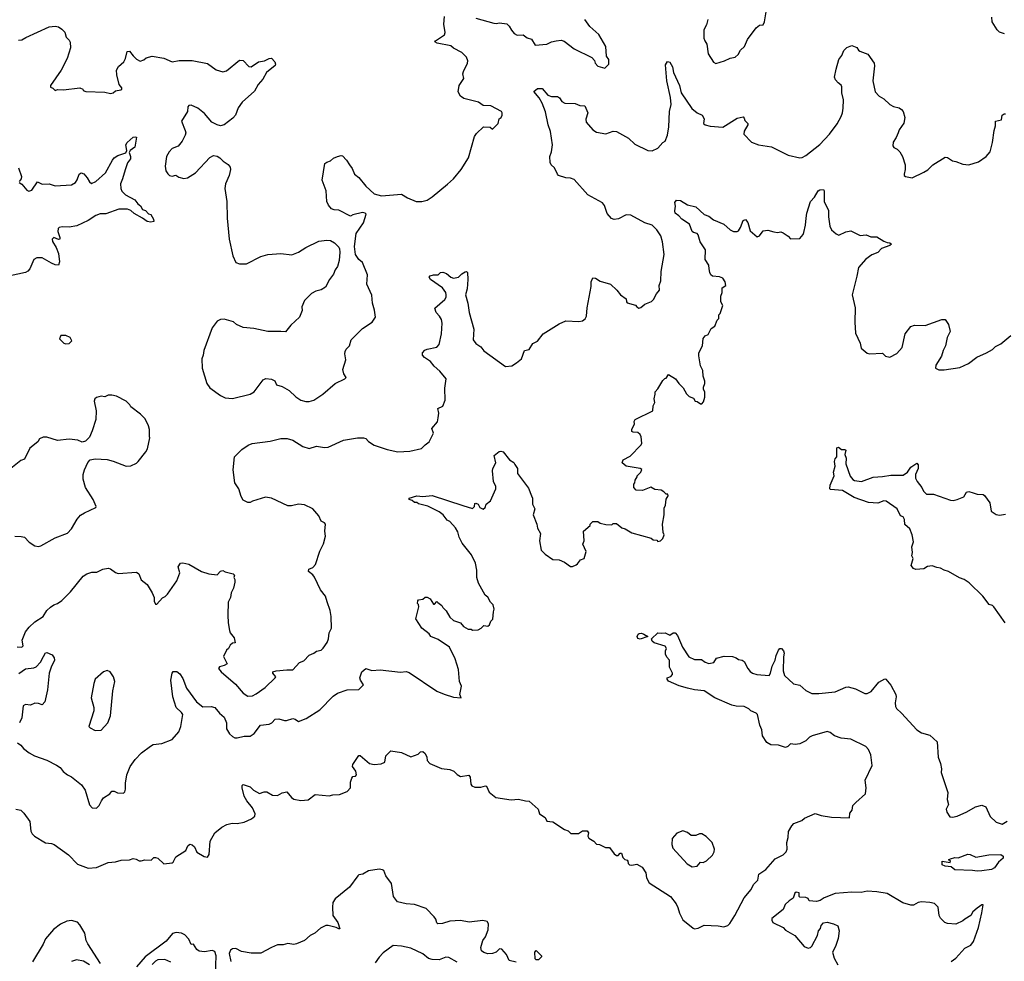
# Model space of a CAD drawing. Extents: x 2293878 to 2522763, y 823964 to 1006972.
# Tile 175 of 256: x 2369116 to 2377445, y 922118 to 930082. Entities that reach past the tile are written whole.
import ezdxf

# ---------------------------------------------------------------- set-up
doc = ezdxf.new("R2010")
doc.units = 0

msp = doc.modelspace()

# ---------------------------------------------------------------- linework, layer by layer
at = {"layer": '0CON20XD'}
for points in [[(2370952, 929305), (2370941.2, 929275), (2370919.1, 929250.9), (2370845, 929194.2), (2370815, 929185.8), (2370785, 929192), (2370740, 929215), (2370678.3, 929288.3), (2370623.3, 929335), (2370565, 929360), (2370545, 929355.7), (2370538.6, 929345), (2370534.3, 929305), (2370484.2, 929225), (2370515.8, 929145), (2370520, 929125), (2370516, 929105), (2370491.2, 929055), (2370455, 929012.5), (2370405, 928994), (2370380, 928965), (2370358, 928925), (2370346.1, 928843.9), (2370351.2, 928805), (2370367.7, 928777.7), (2370383.3, 928765), (2370405, 928760), (2370435, 928766.7), (2370460.5, 928750.5), (2370505, 928740), (2370535, 928746.2), (2370604.1, 928785.9), (2370724.1, 928915.9), (2370755, 928932.5), (2370785, 928927.5), (2370807.5, 928915), (2370837.5, 928885), (2370877.7, 928857.7), (2370896.7, 928835), (2370900, 928815), (2370888.8, 928765), (2370856, 928695), (2370850, 928655), (2370868.9, 928545), (2370871.2, 928405), (2370888.8, 928225), (2370918.8, 928085), (2370945, 928030), (2370975, 928016.7), (2371035, 928018), (2371155, 928080), (2371215, 928096), (2371325, 928103.8), (2371416.4, 928093.6), (2371472.7, 928117.3), (2371535, 928156.2), (2371645, 928210), (2371715, 928218.8), (2371743.9, 928213.9), (2371777.5, 928195), (2371815, 928157.5), (2371820, 928145), (2371823.8, 928115), (2371818.8, 928045), (2371803.3, 927995), (2371784.2, 927965.8), (2371769.2, 927930.8), (2371736.2, 927885), (2371701.2, 927818.8), (2371665, 927796.7), (2371620, 927785), (2371582.7, 927767.3), (2371525, 927707.5), (2371502.5, 927655), (2371506.4, 927623.6), (2371483.6, 927566.4), (2371410.5, 927499.5), (2371365, 927441.2), (2371325, 927446), (2371215, 927443.8), (2371095, 927470), (2371005, 927480), (2370950, 927505), (2370925, 927526.2), (2370845, 927548.8), (2370815, 927546.7), (2370785, 927533.3), (2370743.8, 927475), (2370672, 927285), (2370668, 927245), (2370656, 927215), (2370658, 927135), (2370697.5, 927005), (2370725, 926967.5), (2370815, 926903.8), (2370855, 926884), (2370915, 926878), (2371065.8, 926914.2), (2371100, 926935), (2371175, 927036.7), (2371197, 927047), (2371245, 927042.5), (2371275, 927027.5), (2371287.5, 926995), (2371335, 926981.2), (2371395, 926946.2), (2371452.7, 926892.7), (2371495, 926864), (2371535, 926854), (2371565, 926854), (2371605, 926864), (2371680, 926915), (2371785, 927006.2), (2371865.7, 927044.3), (2371876.7, 927055), (2371858.3, 927088.3), (2371850, 927125), (2371875.7, 927205), (2371866.2, 927255), (2371868.8, 927275), (2371877.5, 927295), (2371906.7, 927325), (2371918.8, 927375), (2372015, 927470.8), (2372096.8, 927523.2), (2372126, 927565), (2372118, 927625), (2372101.4, 927685), (2372095, 927752.5), (2372050.8, 927845), (2372056.7, 927925), (2372015, 928030), (2371983.6, 928053.6), (2371957.5, 928095), (2371948.8, 928165), (2371962, 928275), (2372023.3, 928365), (2372047, 928437), (2372037, 928447), (2372015, 928452.5), (2371935, 928432.5), (2371915, 928420), (2371815, 928470), (2371775, 928473.3), (2371753.9, 928483.9), (2371727.5, 928515), (2371712.5, 928545), (2371706.7, 928635), (2371673.3, 928725), (2371697.5, 928865), (2371712.3, 928877.7), (2371745, 928890), (2371769.3, 928910.7), (2371805, 928926.7), (2371835, 928933.3), (2371845, 928930), (2371880, 928895), (2371905.7, 928855.7), (2371929.2, 928825), (2371948.8, 928775), (2371985, 928748.8), (2372043, 928673), (2372115, 928610), (2372175, 928593.3), (2372345, 928607.5), (2372396.4, 928576.4), (2372470, 928545), (2372516.1, 928543.9), (2372562.7, 928557.3), (2372606.1, 928583.9), (2372735, 928690), (2372783.9, 928736.1), (2372848.8, 928815), (2372913.3, 928915), (2372962.5, 929095), (2372980.5, 929119.5), (2373040, 929175), (2373095, 929173.3), (2373115, 929157.5), (2373163.3, 929205), (2373172.5, 929245), (2373187.5, 929255), (2373196.7, 929275), (2373197.5, 929295), (2373190, 929305), (2373100, 929355), (2373035, 929356.7), (2372996.7, 929385), (2372975, 929390.8), (2372873.3, 929415), (2372845, 929436), (2372825, 929472.5), (2372832.7, 929525), (2372871.9, 929585), (2372864.4, 929625), (2372869.5, 929645), (2372903.3, 929715), (2372906.2, 929735), (2372893.8, 929765), (2372855, 929804), (2372785, 929842), (2372761.7, 929861.7), (2372647.5, 929885), (2372627.5, 929895), (2372634, 929905), (2372710, 929955), (2372713.3, 929975), (2372704.3, 930045), (2372709.3, 930110.7)], [(2372975, 930094.4), (2373125, 930053.3), (2373145, 930050), (2373175, 930056.7), (2373235, 930046.7), (2373257.3, 930027.3), (2373275, 929992.5), (2373297.5, 929965), (2373325, 929951.2), (2373375, 929953.3), (2373409.3, 929929.3), (2373445, 929916.7), (2373475, 929866.2), (2373575, 929874.4), (2373615, 929894.2), (2373655, 929903.8), (2373695, 929908.8), (2373721.7, 929901.7), (2373806.4, 929836.4), (2373955, 929762.5), (2373977, 929737), (2373982.5, 929715), (2374005, 929690), (2374065, 929672.5), (2374100, 929705), (2374100, 929745), (2374080, 929775), (2374072.5, 929855), (2374015, 929957.5), (2373937.5, 930025), (2373897.5, 930085)], [(2374936.7, 930085), (2374925, 930040), (2374903.3, 929996.7), (2374904, 929925), (2374910.8, 929905), (2374928.1, 929875), (2374939.2, 929795), (2374985, 929722.5), (2375005, 929712.5), (2375076.4, 929733.6), (2375125, 929757.5), (2375167.5, 929765), (2375192.3, 929787.7), (2375212, 929825), (2375245.4, 929854.6), (2375273.1, 929915), (2375345, 930013.3), (2375375, 930037.5), (2375405, 930040), (2375416.1, 930063.9), (2375433.3, 930165)], [(2377445, 929962.5), (2377405, 929977.5), (2377385, 929997.5), (2377342.5, 930065), (2377340, 930105)], [(2369105, 929910), (2369135, 929912), (2369168.8, 929931.2), (2369365, 930023.3), (2369415, 930027.5), (2369445, 930022.5), (2369473, 930003), (2369496.1, 929976.1), (2369510, 929935), (2369535, 929910), (2369543, 929893), (2369546, 929845), (2369515.8, 929755), (2369465.6, 929655), (2369376.2, 929525), (2369375, 929512.5), (2369395, 929502.5), (2369415, 929482.5), (2369435, 929492.5), (2369485, 929490), (2369625, 929506), (2369650, 929495), (2369653.6, 929483.6), (2369673.9, 929473.9), (2369835, 929470), (2369885, 929458.8), (2369905, 929463.3), (2369925, 929480), (2369971.7, 929488.3), (2369980, 929495), (2369980, 929505), (2369958, 929535), (2369937.5, 929615), (2369934.5, 929655.5), (2369952.6, 929687.4), (2369995.7, 929725), (2370010.8, 929755), (2370025, 929812.5), (2370045, 929817.5), (2370076, 929776), (2370105, 929747.5), (2370135, 929732.5), (2370165, 929742.5), (2370185, 929760), (2370235, 929773.3), (2370333.6, 929756.4), (2370405, 929726), (2370465, 929737.5), (2370575, 929738), (2370705, 929712), (2370778, 929658), (2370835, 929641.2), (2370865, 929651.2), (2370975, 929741.2), (2371005, 929736.2), (2371055, 929686.7), (2371073.8, 929683.8), (2371135, 929725.7), (2371185.6, 929734.4), (2371225, 929754.2), (2371245, 929756), (2371274, 929725), (2371280.8, 929705), (2371278, 929695), (2371204.2, 929635), (2371171.8, 929578.2), (2371134, 929535), (2371101.7, 929478.3), (2370998.8, 929385), (2370965, 929336.7), (2370952, 929305)], [(2373915.8, 927645.8), (2373950.8, 927825), (2373950, 927865), (2373965, 927900), (2373985, 927896.2), (2374025, 927871.2), (2374112.5, 927845), (2374166.7, 927795), (2374196.7, 927755), (2374245, 927720), (2374247.5, 927695), (2374255, 927687.5), (2374325, 927666.7), (2374335, 927652.5), (2374353.6, 927643.6), (2374370.7, 927649.3), (2374404.1, 927675.9), (2374460.3, 927699.7), (2374476, 927715), (2374501.2, 927765), (2374527.1, 927795), (2374526, 927835), (2374539.4, 927875), (2374543.2, 927953.2), (2374568.1, 928095), (2374554.2, 928204.2), (2374538.6, 928255), (2374505, 928306), (2374465.3, 928345.3), (2374404.7, 928364.7), (2374285, 928428.1), (2374245, 928431.9), (2374181.8, 928398.2), (2374145, 928391.5), (2374121.5, 928401.5), (2374083.8, 928443.8), (2374061.2, 928511.2), (2374045, 928533.1), (2373922.4, 928602.4), (2373805, 928732), (2373775, 928742), (2373735, 928743.8), (2373673.8, 928765), (2373664, 928775), (2373640.5, 928830.5), (2373610, 928855), (2373603.3, 928875), (2373601.2, 928925), (2373613.8, 928965), (2373622, 929025), (2373606.8, 929136.8), (2373585, 929192.5), (2373563.6, 929303.6), (2373536.4, 929376.4), (2373511.1, 929421.1), (2373463.8, 929475), (2373495, 929500), (2373535, 929500.8), (2373583, 929443), (2373615, 929433.8), (2373665, 929433.3), (2373681.2, 929421.2), (2373701.7, 929391.7), (2373725.8, 929375.8), (2373815, 929372.5), (2373855, 929356.7), (2373895, 929352.5), (2373922, 929295), (2373905, 929240), (2373908, 929215), (2373965, 929150), (2373995, 929130), (2374075, 929116.7), (2374135, 929140), (2374165, 929136.2), (2374265, 929080), (2374319.3, 929029.3), (2374430, 928975), (2374465, 928973.3), (2374513.6, 928996.4), (2374555, 929042.5), (2374576.7, 929055), (2374596, 929105), (2374607.8, 929175), (2374613.6, 929305), (2374626.4, 929365), (2374621.5, 929425), (2374589.4, 929565), (2374578.6, 929701.4), (2374595, 929730), (2374615, 929723.8), (2374638.1, 929685), (2374647.5, 929635), (2374697.8, 929525), (2374710.6, 929465), (2374800.5, 929330.5), (2374845.7, 929295.7), (2374888.8, 929275), (2374906.7, 929245), (2374900, 929205), (2374915, 929194.3), (2374955, 929181.2), (2375064.1, 929174.1), (2375185, 929248.8), (2375235, 929260), (2375245, 929250), (2375250.7, 929230.7), (2375276.2, 929205), (2375275.9, 929194.1), (2375245, 929140), (2375242.5, 929115), (2375305, 929046.2), (2375365, 929023.8), (2375475, 929006.2), (2375617.1, 928937.1), (2375715, 928914), (2375735, 928915.8), (2375765, 928934.2), (2375883.3, 929026.7), (2375965.5, 929115), (2376029.5, 929200.5), (2376065.6, 929265), (2376076.9, 929295), (2376081.9, 929335), (2376082.9, 929405), (2376069.2, 929465), (2376070.6, 929515), (2376065, 929527.5), (2376037.9, 929547.9), (2376016.2, 929575), (2376009.2, 929595), (2376022, 929665), (2376044.1, 929745.9), (2376069.7, 929780.3), (2376087, 929823), (2376113, 929847), (2376155, 929863.8), (2376198.3, 929848.3), (2376210, 929825), (2376222.5, 929815), (2376290.3, 929790.3), (2376342.9, 929715), (2376346.8, 929693.2), (2376331.4, 929565), (2376350.9, 929470.9), (2376385, 929436.2), (2376425, 929413.3), (2376476.4, 929366.4), (2376508.3, 929348.3), (2376555, 929336), (2376575, 929323.8), (2376590, 929305), (2376603.8, 929255), (2376594.1, 929205.9), (2376555, 929150), (2376546.4, 929126.4), (2376530, 929085), (2376504.2, 929045.8), (2376501.2, 929015), (2376511.2, 929001.2), (2376537.3, 928987.3), (2376560, 928965), (2376583.3, 928925), (2376606.7, 928855), (2376606.7, 928815), (2376596.7, 928775), (2376597.5, 928765), (2376610, 928755), (2376665, 928746), (2376765, 928792.9), (2376796.4, 928813.6), (2376840, 928855), (2376945, 928918.8), (2376965, 928916), (2377005, 928889.2), (2377035, 928884), (2377095, 928860), (2377145, 928856), (2377225, 928878.8), (2377290, 928925), (2377325.9, 928964.1), (2377345.9, 929044.1), (2377358, 929145), (2377371.2, 929185), (2377370, 929225), (2377420, 929235), (2377427.5, 929275), (2377443, 929287), (2377455, 929286.7)], [(2369112.5, 928705), (2369135, 928690), (2369175, 928639.2), (2369192.4, 928632.4), (2369219.1, 928640.9), (2369265, 928710), (2369305, 928690.8), (2369365, 928694.3), (2369415, 928678.1), (2369554.1, 928685.9), (2369586.7, 928705), (2369601.7, 928728.3), (2369617.5, 928775), (2369635, 928787.5), (2369659.3, 928779.3), (2369687.5, 928745), (2369705, 928710), (2369721.7, 928698.3), (2369760, 928715), (2369841.7, 928788.3), (2369900, 928895), (2369916.1, 928913.9), (2369945, 928932.9), (2370014.2, 928955.8), (2370021.2, 928975), (2370012.9, 929025), (2370024, 929045), (2370075, 929090), (2370093, 929093), (2370105, 929087.5), (2370089.2, 929005), (2370050, 928975), (2370040.7, 928959.3), (2370054, 928925), (2370053.8, 928905), (2370027.3, 928872.7), (2370006.6, 928813.4), (2369986.4, 928735), (2369967.8, 928695), (2369970.5, 928655), (2369980.8, 928630.8), (2370011, 928601), (2370088.2, 928558.2), (2370114.4, 928525), (2370137.7, 928507.7), (2370155, 928475.7), (2370179.4, 928469.4), (2370205, 928440.9), (2370225.8, 928435), (2370247.3, 928395), (2370250, 928375), (2370225, 928370.4), (2370195, 928374.5), (2370155, 928404.6), (2370085, 928442.9), (2370055, 928467.8), (2370028.8, 928478.8), (2369955, 928479.2), (2369845, 928440), (2369795, 928440.4), (2369759.4, 928425), (2369695, 928383.3), (2369599.9, 928340.1), (2369535, 928326.5), (2369475, 928330), (2369450.8, 928325), (2369442.1, 928315), (2369438.3, 928291.7), (2369455, 928240), (2369454.1, 928225.9), (2369445, 928222.5), (2369405, 928240.8), (2369389.2, 928225), (2369393.1, 928205), (2369424.6, 928154.6), (2369443.1, 928105), (2369451.2, 928035), (2369445, 928007.5), (2369415, 928010), (2369385, 928022), (2369305, 928067.5), (2369261.2, 928068.8), (2369235.9, 928054.1), (2369201.9, 927975), (2369185, 927955.6), (2369165.4, 927944.6), (2369035.8, 927915.8)], [(2369105, 928830), (2369130, 928755), (2369128, 928735), (2369112.5, 928715)], [(2375767.5, 928402.5), (2375774.3, 928445.7), (2375805, 928543.3), (2375838.8, 928581.2), (2375870, 928635), (2375885, 928643.8), (2375915, 928647.5), (2375920, 928635), (2375921.2, 928545), (2375957.7, 928467.7), (2375956.9, 928415), (2375968, 928335), (2375983.8, 928305), (2376020.9, 928270.9), (2376045, 928259.2), (2376105, 928288.1), (2376145, 928295.7), (2376225, 928258), (2376275, 928263.3), (2376315, 928246.2), (2376366.4, 928246.4), (2376425, 928210), (2376455, 928197.5), (2376476.4, 928196.4), (2376490, 928185), (2376475, 928172.5), (2376405, 928148), (2376375, 928113.8), (2376325, 928094), (2376272.8, 928057.2), (2376210, 927985), (2376197.6, 927912.4), (2376156.2, 927755), (2376182.9, 927645), (2376180.8, 927525), (2376185, 927430), (2376223.8, 927345), (2376234.1, 927304.1), (2376285, 927262.5), (2376305, 927256.7), (2376415, 927262.5), (2376440, 927235), (2376475, 927227.5), (2376535, 927258.8), (2376579.1, 927310.9), (2376605.5, 927424.5), (2376655, 927487.5), (2376685, 927498.6), (2376775, 927495.7), (2376915, 927546.2), (2376945, 927547.5), (2376973.6, 927503.6), (2376986.7, 927445), (2376962, 927395), (2376948.1, 927325), (2376928.1, 927285), (2376913.7, 927236.3), (2376865, 927160), (2376863.3, 927135), (2376891.7, 927121.7), (2376935, 927121.2), (2377069.3, 927140.7), (2377142.5, 927175), (2377211.7, 927228.3), (2377295, 927264), (2377345, 927293.8), (2377371.2, 927318.8), (2377415, 927340), (2377498.8, 927411.2)], [(2369095.8, 923965.8), (2369125, 923946.7), (2369148, 923918), (2369195, 923880), (2369240, 923855), (2369345, 923820), (2369427.6, 923777.6), (2369457, 923757), (2369484.1, 923724.1), (2369520, 923695), (2369555, 923677.5), (2369639.5, 923609.5), (2369670.8, 923565), (2369705, 923440), (2369730, 923415), (2369765, 923413.3), (2369788.8, 923435), (2369806.2, 923475), (2369825, 923500), (2369877.5, 923535), (2369895, 923556.2), (2369915, 923556.2), (2369943.9, 923543.9), (2369995, 923540), (2370005, 923550), (2370012, 923575), (2370010.8, 923625), (2370021.4, 923695), (2370050, 923765), (2370093.3, 923825), (2370145, 923880), (2370221.7, 923938.3), (2370245, 923952.5), (2370319.3, 923960.7), (2370406.1, 923993.9), (2370460.5, 924059.5), (2370478.8, 924105), (2370494.2, 924204.2), (2370485, 924221.2), (2370440, 924265), (2370411.2, 924355), (2370394.3, 924495), (2370405.9, 924554.1), (2370415, 924570), (2370445, 924568.8), (2370469.1, 924549.1), (2370495, 924508.8), (2370527.2, 924427.2), (2370612.4, 924312.4), (2370665, 924270.6), (2370735, 924274), (2370765.4, 924265.4), (2370805.6, 924215.6), (2370845, 924183.8), (2370864.4, 924135), (2370864.5, 924084.5), (2370890.9, 924040.9), (2370915, 924018), (2370935, 924009.2), (2370955, 924008.6), (2371015, 924022), (2371065, 924021.4), (2371100, 924045), (2371153.3, 924115), (2371225, 924122.9), (2371248.8, 924135), (2371277.5, 924165), (2371308.8, 924168.8), (2371355, 924154), (2371373.9, 924153.9), (2371425, 924171.2), (2371445, 924166.7), (2371475, 924146.7), (2371539.7, 924170.3), (2371655.6, 924244.4), (2371768.3, 924361.7), (2371804.1, 924385.9), (2371885, 924413.8), (2371985, 924417.5), (2372023.3, 924455), (2371998, 924495), (2371993.8, 924515), (2372010, 924565), (2372045, 924593.3), (2372095, 924576.2), (2372165, 924583.3), (2372337, 924563), (2372385, 924568.8), (2372410.7, 924560.7), (2372644.1, 924404.1), (2372705, 924376.2), (2372785, 924352), (2372850, 924345), (2372837.5, 924375), (2372852.5, 924445), (2372836.7, 924485), (2372826.4, 924586.4), (2372800, 924675), (2372750, 924775), (2372655, 924838.8), (2372594.3, 924864.3), (2372578.3, 924888.3), (2372517.5, 924935), (2372467.5, 925015), (2372492.5, 925115), (2372490, 925135), (2372480, 925145), (2372483, 925167), (2372490, 925175), (2372525, 925180), (2372545, 925197.5), (2372563, 925197), (2372587.5, 925185), (2372615, 925140), (2372625, 925140), (2372645, 925160), (2372653, 925153), (2372686.4, 925126.4), (2372695, 925110), (2372723, 925083), (2372755, 925030), (2372785, 925000), (2372845, 924980), (2372870.7, 924950.7), (2372908.3, 924928.3), (2372935, 924927.5), (2372945, 924920), (2372995, 924922.5), (2373020, 924935), (2373043, 924957), (2373075, 924952.5), (2373090, 924965), (2373100, 924995), (2373117, 925013), (2373122.5, 925075), (2373130, 925095), (2373121.7, 925131.7), (2373097.5, 925155), (2373075, 925197.5), (2373052.5, 925215), (2372996.4, 925316.4), (2372983.3, 925365), (2372983.3, 925425), (2372970, 925485), (2372936.7, 925555), (2372857.5, 925655), (2372832.5, 925705), (2372821.7, 925751.7), (2372802.5, 925785), (2372755, 925837.5), (2372730.5, 925850.5), (2372698.8, 925895), (2372665, 925920.8), (2372567.3, 925967.3), (2372488.3, 925988.3), (2372475, 926000), (2372455, 926000), (2372436.1, 926016.1), (2372410, 926025), (2372410, 926035), (2372473.9, 926056.1), (2372525, 926048.8), (2372605, 926058.8), (2372865, 925974), (2372945, 925946.7), (2372962.5, 925965), (2372965, 925990), (2372975, 925992.5), (2372992.5, 925985), (2373007.5, 925955), (2373035, 925943.3), (2373052.5, 925955), (2373062.5, 925985), (2373098.3, 926011.7), (2373142.5, 926115), (2373142.5, 926135), (2373123.3, 926175), (2373116.4, 926266.4), (2373118.8, 926285), (2373143.3, 926335), (2373130, 926395), (2373170.5, 926429.5), (2373185, 926433.3), (2373205, 926426.2), (2373258.6, 926358.6), (2373295, 926336), (2373305, 926321.2), (2373327.1, 926285), (2373325.7, 926245), (2373419.6, 926119.6), (2373445.8, 926055), (2373452.5, 926035), (2373454.5, 925985), (2373472, 925945), (2373460, 925895), (2373490, 925815), (2373495, 925782.5), (2373520, 925735), (2373512.5, 925675), (2373527.5, 925595), (2373561.7, 925561.7), (2373625, 925517.5), (2373680, 925515), (2373725, 925492.5), (2373775, 925457.5), (2373791.7, 925458.3), (2373821.7, 925471.7), (2373835, 925480), (2373860, 925515), (2373890, 925525), (2373907.5, 925585), (2373880, 925645), (2373890, 925675), (2373883.6, 925756.4), (2373940, 925805), (2373940, 925815), (2373963, 925837), (2374005, 925836.7), (2374025, 925822.5), (2374075, 925812.5), (2374125, 925810), (2374135, 925820), (2374165, 925820), (2374210, 925785), (2374236.7, 925776.7), (2374295, 925742.5), (2374457, 925697), (2374473, 925683), (2374505, 925680), (2374515, 925670), (2374537, 925673), (2374557, 925693), (2374567.5, 925725), (2374560, 925745), (2374552.5, 925815), (2374567.5, 925895), (2374568.3, 925951.7), (2374577.5, 925975), (2374583, 926027), (2374600, 926055), (2374598.3, 926068.3), (2374585, 926070), (2374565, 926090), (2374541.7, 926101.7), (2374488.3, 926108.3), (2374455, 926127.5), (2374385, 926100), (2374331.7, 926101.7), (2374310, 926125), (2374310, 926155), (2374320, 926165), (2374323, 926187), (2374340, 926215), (2374340, 926225), (2374370, 926255), (2374378.3, 926278.3), (2374365, 926287.5), (2374245, 926306.7), (2374213.3, 926335), (2374220.7, 926359.3), (2374279.3, 926390.7), (2374372.5, 926485), (2374379.3, 926500.7), (2374373.3, 926555), (2374365, 926572.5), (2374345, 926590), (2374303.6, 926593.6), (2374295, 926600), (2374293, 926617), (2374317, 926663), (2374312.5, 926685), (2374320.7, 926699.3), (2374472.5, 926775), (2374473.3, 926815), (2374488.8, 926845), (2374482.5, 926875), (2374492.5, 926915), (2374490, 926935), (2374515, 926960), (2374555, 927030), (2374571.7, 927048.3), (2374585, 927050), (2374605, 927080), (2374662.5, 927045), (2374690, 927005), (2374728.3, 926968.3), (2374757, 926917), (2374780, 926895), (2374815, 926880), (2374830, 926855), (2374845, 926852.5), (2374875, 926833.3), (2374886.1, 926833.9), (2374900.7, 926849.3), (2374911.7, 926888.3), (2374912.5, 926935), (2374900, 926955), (2374900, 926975), (2374912.5, 927005), (2374912.5, 927025), (2374897, 927067), (2374893.3, 927115), (2374873.3, 927155), (2374859.3, 927239.3), (2374861.2, 927265), (2374891.2, 927325), (2374896.7, 927385), (2374915, 927407.5), (2374940, 927420), (2374965, 927470), (2374995, 927490), (2375015, 927540), (2375030, 927555), (2375030, 927585), (2375041.7, 927598.3), (2375062.5, 927665), (2375047.5, 927695), (2375047.5, 927745), (2375056.7, 927775), (2375057, 927813), (2375087.5, 927835), (2375083.3, 927865), (2375062.5, 927895), (2375035, 927908.8), (2374975, 927913.8), (2374963.3, 927925), (2374953.3, 927945), (2374949.2, 927975), (2374943.8, 928005), (2374913.8, 928055), (2374916.7, 928135), (2374872.3, 928202.3), (2374855, 928262.5), (2374845, 928273.3), (2374815, 928282), (2374805, 928291.2), (2374782.7, 928352.7), (2374716.7, 928395), (2374692.7, 928422.7), (2374660, 928445), (2374656.7, 928465), (2374663.3, 928505), (2374658.8, 928535), (2374672.5, 928555), (2374705, 928553.3), (2374765, 928516.7), (2374835, 928500), (2374904.2, 928434.2), (2374945, 928420.8), (2374985, 928388.8), (2375072.1, 928352.1), (2375125, 928304), (2375155, 928290), (2375185, 928290), (2375195, 928297.5), (2375213.9, 928326.1), (2375236.4, 928383.6), (2375255, 928393.3), (2375275, 928367.5), (2375295, 928296.7), (2375355, 928246.7), (2375375, 928253.3), (2375405, 928296.7), (2375445, 928303.3), (2375495, 928287.5), (2375525, 928283.3), (2375555, 928287.5), (2375575, 928280), (2375615, 928252.5), (2375635, 928227.5), (2375715, 928232.5), (2375743.3, 928265), (2375748.8, 928281.2), (2375763.8, 928345), (2375767.5, 928402.5)], [(2369095, 924776.7), (2369135, 924774), (2369145.8, 924785), (2369137.5, 924835), (2369165.5, 924905), (2369195.6, 924945), (2369245, 924990), (2369315, 925033.8), (2369346, 925085), (2369375, 925113.8), (2369405, 925133.3), (2369435, 925143.3), (2369471.2, 925168.8), (2369545, 925243.8), (2369652, 925375), (2369684.3, 925395.7), (2369725, 925408.8), (2369769.3, 925410.7), (2369820, 925435), (2369865, 925443.3), (2369885, 925436.7), (2369925, 925406.7), (2369949.3, 925399.3), (2370105, 925410), (2370123.3, 925395), (2370143.3, 925345), (2370192.5, 925305), (2370236.7, 925235), (2370253.3, 925195), (2370253.3, 925165), (2370265, 925140), (2370275, 925140), (2370325, 925192.5), (2370345, 925202.5), (2370365, 925222.5), (2370443.6, 925336.4), (2370470, 925405), (2370456.2, 925455), (2370475, 925486.7), (2370495, 925488), (2370545, 925476.2), (2370652.5, 925415), (2370715, 925396.2), (2370785, 925386.2), (2370815, 925416.7), (2370835, 925423.3), (2370852.7, 925412.7), (2370920, 925395), (2370932.5, 925385), (2370927.5, 925365), (2370936.1, 925346.1), (2370936.1, 925323.9), (2370923.8, 925275), (2370903.8, 925235), (2370898, 925195), (2370878.8, 925155), (2370875.8, 925045), (2370878.3, 924981.7), (2370890, 924915), (2370896.7, 924895), (2370930, 924855), (2370937.5, 924812.5), (2370915, 924807.5), (2370897, 924793), (2370882.5, 924765), (2370865, 924750), (2370840, 924695), (2370870, 924635), (2370845, 924618.8), (2370805, 924608), (2370796.7, 924595), (2370820, 924565), (2370940.9, 924460.9), (2371006.2, 924385), (2371045, 924360.8), (2371085, 924364.2), (2371115, 924379.2), (2371192, 924435), (2371276.7, 924515), (2371283.3, 924525), (2371256.7, 924555), (2371257.5, 924565), (2371285, 924575.6), (2371375, 924584.4), (2371425, 924582), (2371483.3, 924645), (2371520.5, 924659.5), (2371563.4, 924706.6), (2371605, 924724), (2371625, 924741.2), (2371665, 924750), (2371683, 924767), (2371715.8, 924815), (2371727.5, 924845), (2371732.7, 924897.3), (2371753.8, 924935), (2371750.8, 925035), (2371742, 925085), (2371717.1, 925157.1), (2371703.8, 925205), (2371660.3, 925260.3), (2371608.3, 925368.3), (2371595.7, 925385.7), (2371557.5, 925415), (2371562.5, 925435), (2371595, 925447.5), (2371616.7, 925475), (2371654.1, 925585.9), (2371685, 925650), (2371702.5, 925715), (2371697.5, 925755), (2371703.3, 925815), (2371695, 925827.5), (2371665, 925840), (2371646.1, 925886.1), (2371596.2, 925945), (2371525, 925979.2), (2371475, 925983.1), (2371415, 925970), (2371385, 925971.8), (2371245, 926034.3), (2371195, 926042.9), (2371085, 926010), (2371065, 925997.5), (2371045, 925997.5), (2371005, 926017.5), (2370988.3, 926048.3), (2370970, 926115), (2370935.9, 926165.9), (2370920, 926275), (2370932.5, 926385), (2370993.8, 926446.2), (2371047.3, 926482.7), (2371083, 926497), (2371235, 926516.2), (2371325, 926538.8), (2371378.8, 926538.8), (2371427.5, 926525), (2371511.7, 926471.7), (2371565, 926456), (2371625, 926475.8), (2371695, 926464.2), (2371725, 926465.8), (2371854.5, 926525.5), (2371974.3, 926545.7), (2372025, 926546), (2372045, 926538.8), (2372065.9, 926515.9), (2372114.2, 926484.2), (2372225, 926446.2), (2372315, 926426.2), (2372415, 926432), (2372513.9, 926456.1), (2372545, 926487.5), (2372579.3, 926510.7), (2372616.7, 926585), (2372602.5, 926625), (2372650, 926680), (2372656, 926716), (2372660, 926755), (2372652.5, 926795), (2372695, 926813.3), (2372715.7, 926865), (2372713.1, 926965), (2372724, 927045), (2372670.9, 927110.9), (2372622, 927152), (2372590.9, 927190.9), (2372538.8, 927225), (2372523.3, 927245), (2372522.5, 927265), (2372543.2, 927286.8), (2372563.4, 927296.6), (2372645, 927311.2), (2372663.9, 927336.1), (2372682.5, 927425), (2372690, 927515), (2372685, 927547.5), (2372668, 927575), (2372638, 927605), (2372627, 927643), (2372712.5, 927715), (2372724, 927735), (2372724, 927755), (2372720, 927775), (2372692.5, 927815), (2372590, 927885), (2372580, 927905), (2372587.5, 927915), (2372615, 927923.8), (2372655, 927923.3), (2372675, 927943.8), (2372695, 927946), (2372725.9, 927935.9), (2372762.5, 927905), (2372785, 927896.7), (2372826.1, 927903.9), (2372855, 927933.3), (2372885, 927950), (2372895, 927952.5), (2372902.5, 927945), (2372906.9, 927885), (2372899.4, 927805), (2372886.9, 927755), (2372906.9, 927685), (2372917.5, 927605), (2372957.5, 927465), (2372952.5, 927375), (2372973.7, 927343.7), (2373015, 927315.8), (2373041.7, 927281.7), (2373225, 927149.2), (2373280, 927155), (2373319.3, 927180.7), (2373360, 927215), (2373387, 927283), (2373426.4, 927293.6), (2373457, 927343), (2373495, 927363.3), (2373543.8, 927425), (2373678.8, 927511.2), (2373736.1, 927533.9), (2373845, 927528.8), (2373876.1, 927533.9), (2373897.7, 927552.3), (2373911.2, 927575), (2373915.8, 927645.8)], [(2369505, 927340), (2369535, 927342.5), (2369557.5, 927365), (2369543, 927393), (2369505, 927410), (2369465, 927410), (2369460, 927405), (2369453, 927383), (2369490, 927345), (2369505, 927340)], [(2369275, 925627.5), (2369295, 925632.5), (2369415, 925700), (2369520.7, 925739.3), (2369555, 925776.7), (2369601.6, 925858.4), (2369629.8, 925890.2), (2369665, 925912.2), (2369760, 925955), (2369762.5, 925965), (2369736.7, 926025), (2369673.3, 926125), (2369653.8, 926195), (2369653.8, 926235), (2369662.5, 926275), (2369693, 926337), (2369710.7, 926359.3), (2369755, 926368.8), (2369855, 926361.2), (2369905, 926348.8), (2370015, 926306.7), (2370055, 926307.5), (2370105, 926332.5), (2370117.5, 926345), (2370183, 926427), (2370197, 926453), (2370217.5, 926545), (2370212.5, 926555), (2370212.5, 926615), (2370206.4, 926646.4), (2370177.5, 926705), (2370137.5, 926745), (2370057, 926807), (2370047.5, 926825), (2370017.5, 926855), (2369935, 926896.7), (2369895, 926906.7), (2369865, 926906.2), (2369835, 926892.5), (2369805, 926897.5), (2369765, 926887.5), (2369750, 926875), (2369746.7, 926855), (2369761.2, 926775), (2369758.3, 926701.7), (2369730, 926605), (2369705, 926550), (2369673.6, 926516.4), (2369645, 926510), (2369606.4, 926526.4), (2369535, 926533.3), (2369434.2, 926524.2), (2369345, 926550), (2369315, 926552.5), (2369283.6, 926536.4), (2369269.3, 926510.7), (2369200.5, 926459.5), (2369156.2, 926365), (2369125, 926353.3), (2369040, 926285)], [(2377451.7, 924981.7), (2377355, 925116.7), (2377345, 925126.7), (2377317.5, 925135), (2377262.5, 925205), (2377148.3, 925318.3), (2377106.1, 925346.1), (2377065, 925360), (2376972.5, 925415), (2376935, 925426), (2376905, 925444), (2376875, 925448), (2376835, 925463.3), (2376795, 925457.5), (2376765, 925437.5), (2376695, 925432.5), (2376675, 925440), (2376657.5, 925465), (2376672.5, 925525), (2376663, 925547), (2376667.5, 925575), (2376663.3, 925625), (2376677.5, 925665), (2376666, 925725), (2376646.3, 925776.3), (2376601.7, 925811.7), (2376601.2, 925855), (2376587.7, 925877.7), (2376567, 925887), (2376537.5, 925945), (2376445, 926010.8), (2376425, 926012.5), (2376375.7, 925994.3), (2376295, 925998.9), (2376175, 926040.6), (2376075, 926101.4), (2375975, 926107.5), (2375970, 926115), (2375971.2, 926145), (2376004, 926224), (2376000, 926255), (2376012.5, 926305), (2376007.5, 926345), (2376013.3, 926366.7), (2376027.5, 926385), (2376028.3, 926461.7), (2376043, 926467), (2376068.3, 926448.3), (2376095, 926447.5), (2376105, 926440), (2376096.7, 926405), (2376106, 926375), (2376103.8, 926325), (2376141.7, 926221.7), (2376162.9, 926192.9), (2376175.9, 926185.9), (2376236.1, 926176.1), (2376335, 926211.9), (2376415, 926217.5), (2376485, 926230), (2376589.1, 926230.9), (2376625, 926254.2), (2376653.8, 926296.2), (2376705, 926330), (2376716.2, 926316.2), (2376716.9, 926286.9), (2376694.4, 926235.6), (2376694.2, 926205), (2376706.2, 926175), (2376746.2, 926125), (2376761.2, 926095), (2376785, 926070), (2376845, 926070), (2376989.7, 926019.7), (2377013.2, 926016.8), (2377045, 926022.9), (2377102.3, 926047.7), (2377125, 926085.8), (2377145, 926090.8), (2377181.3, 926081.3), (2377215, 926068.6), (2377265, 926066), (2377277.6, 926057.6), (2377321.4, 925995), (2377333.8, 925925), (2377375, 925896), (2377405, 925892), (2377455, 925900)], [(2369075, 925714), (2369128.3, 925711.7), (2369155, 925704), (2369195, 925664), (2369245, 925631.2), (2369275, 925627.5)], [(2369083.9, 923403.9), (2369125, 923397.5), (2369150.7, 923370.7), (2369200.7, 923300.7), (2369209.5, 923219.5), (2369221.2, 923195), (2369241.2, 923175), (2369335, 923119.4), (2369385, 923114.3), (2369406.2, 923106.2), (2369527.4, 923017.4), (2369605, 922938), (2369695, 922906), (2369765, 922911.2), (2369865, 922953.3), (2369925, 922959.2), (2369975, 922972.9), (2370045, 922977.1), (2370075, 922988), (2370101.4, 922981.4), (2370125, 922966.2), (2370143.6, 922966.4), (2370175, 922976.2), (2370226.4, 922973.6), (2370250, 922995), (2370263.6, 922996.4), (2370285, 922990), (2370335, 922941.4), (2370405, 922952), (2370415, 922957.5), (2370437.3, 923002.7), (2370520, 923055), (2370537.5, 923095), (2370555, 923107.5), (2370575, 923103.3), (2370595, 923086.7), (2370615, 923040), (2370675, 923003.8), (2370705, 922997.5), (2370717.7, 923022.3), (2370726, 923135), (2370765, 923203.8), (2370826.4, 923253.6), (2370866.7, 923275), (2370913.1, 923286.9), (2370955, 923283.1), (2371015, 923296), (2371077, 923323), (2371103.6, 923346.4), (2371106.7, 923365), (2371086.2, 923415), (2371035.8, 923475), (2371014.2, 923515), (2370996.2, 923585), (2370996.7, 923605), (2371005, 923613.3), (2371065, 923592.9), (2371094.5, 923564.5), (2371145, 923537.5), (2371185, 923550), (2371205, 923550), (2371255, 923523.8), (2371295, 923520), (2371336.1, 923543.9), (2371375, 923550), (2371415, 923503.3), (2371435, 923490), (2371495, 923476.7), (2371555, 923484), (2371615, 923530), (2371733.6, 923516.4), (2371765, 923526.7), (2371821.7, 923528.3), (2371887, 923553), (2371912.5, 923585), (2371913, 923633), (2371924.1, 923665.9), (2371935, 923680), (2371955, 923683.3), (2371966, 923694), (2371958.8, 923725), (2371930, 923765), (2371935, 923782.5), (2371985, 923857.5), (2371995, 923857.5), (2372075, 923790), (2372115, 923782.5), (2372173, 923787), (2372205, 923802.5), (2372213.3, 923855), (2372255, 923896.7), (2372345, 923883.8), (2372425, 923846.7), (2372485, 923871.2), (2372505, 923890), (2372525, 923893.3), (2372546.7, 923875), (2372560, 923845), (2372563.3, 923815), (2372585, 923792), (2372685, 923750), (2372755, 923741.4), (2372786.7, 923725), (2372815, 923696.7), (2372845, 923680), (2372915, 923692.5), (2372926.4, 923676.4), (2372931.2, 923615), (2372940.8, 923600.8), (2372965, 923591.2), (2373015, 923590.8), (2373055, 923601.2), (2373065, 923598.8), (2373088.3, 923548.3), (2373144.3, 923504.3), (2373274, 923484), (2373335, 923490), (2373395, 923474), (2373425, 923473.3), (2373502.5, 923405), (2373514, 923364), (2373561.2, 923335), (2373575, 923302.5), (2373625, 923297.5), (2373723, 923233), (2373755, 923220), (2373778.3, 923198.3), (2373841.7, 923198.3), (2373875, 923222.5), (2373915, 923222.5), (2373926.2, 923205), (2373922.5, 923175), (2373930, 923160), (2373973, 923133), (2373995, 923107.5), (2374020, 923105), (2374071.7, 923081.7), (2374105, 923081.2), (2374145, 923026.7), (2374165, 923012.5), (2374176.7, 923013.3), (2374195, 923032.5), (2374205, 923032.5), (2374216.7, 922995), (2374235, 922978.8), (2374253, 922973), (2374260, 922965), (2374262.5, 922945), (2374274.1, 922934.1), (2374295, 922930), (2374335, 922940), (2374380, 922915), (2374411.2, 922865), (2374418, 922825), (2374440.9, 922780.9), (2374620, 922665), (2374668.8, 922605), (2374684.1, 922574.1), (2374696.7, 922525), (2374725, 922467.5), (2374811.7, 922398.3), (2374825, 922392.5), (2374855, 922396.7), (2374905, 922423.8), (2375025, 922418), (2375070.7, 922409.3), (2375105, 922421.2), (2375122.7, 922437.3), (2375165.7, 922504.3), (2375243.8, 922655), (2375302.5, 922725), (2375323.9, 922766.1), (2375360, 922805), (2375367.5, 922855), (2375427.5, 922895), (2375507.5, 922985), (2375575, 923018.8), (2375600, 923045), (2375606.7, 923065), (2375603.6, 923123.6), (2375615.9, 923164.1), (2375619.2, 923215), (2375645.8, 923265), (2375665, 923283.1), (2375731.2, 923308.8), (2375755, 923327.5), (2375845, 923368.8), (2375895, 923350), (2375983.6, 923336.4), (2376135, 923332.5), (2376138.3, 923371.7), (2376157.5, 923395), (2376162.5, 923435), (2376189.3, 923460.7), (2376270, 923535), (2376276, 923585), (2376268.8, 923651.2), (2376327.2, 923772.8), (2376316.2, 923865), (2376295, 923908.8), (2376274.3, 923934.3), (2376145, 923996), (2376065, 924005.8), (2376007.5, 924025), (2375972.1, 924052.1), (2375945, 924060.6), (2375820, 924025), (2375797, 924013), (2375766.1, 923983.9), (2375715, 923957.5), (2375675, 923952.5), (2375635, 923957.5), (2375612.5, 923935), (2375595, 923926.7), (2375535, 923946), (2375468.3, 923948.3), (2375435, 923967.5), (2375400, 924025), (2375394, 924075), (2375376.2, 924115), (2375357.5, 924205), (2375345, 924217.5), (2375300, 924235), (2375283, 924253), (2375245, 924272.5), (2375175, 924276), (2375140, 924285), (2374995, 924345.8), (2374904.6, 924404.6), (2374823.6, 924413.6), (2374765, 924428.6), (2374695, 924448.8), (2374605, 924487.5), (2374592.5, 924505), (2374592.5, 924515), (2374625, 924527.5), (2374637.5, 924545), (2374637.5, 924555), (2374612.5, 924605), (2374612.5, 924665), (2374589.5, 924689.5), (2374578.8, 924715), (2374577.5, 924745), (2374587.5, 924765), (2374575, 924782.5), (2374482.4, 924812.4), (2374466.7, 924825), (2374460, 924845), (2374513, 924897), (2374545, 924892.5), (2374575, 924897.5), (2374615, 924877.5), (2374643, 924897), (2374660, 924895), (2374681.2, 924875), (2374722.5, 924775), (2374775, 924692), (2374825, 924671.2), (2374881.7, 924671.7), (2374915, 924647.5), (2374945, 924636.7), (2374986.1, 924643.9), (2375009.3, 924680.7), (2375075, 924698.8), (2375145, 924696.2), (2375176.7, 924685), (2375195, 924671.2), (2375225.7, 924665.7), (2375243.8, 924655), (2375275.8, 924595), (2375295, 924568), (2375313.8, 924555), (2375350, 924545), (2375455, 924534.2), (2375468.1, 924555), (2375481.9, 924615), (2375506.5, 924665), (2375515.5, 924704.5), (2375535, 924750), (2375545, 924763.3), (2375560, 924765), (2375576.7, 924745), (2375583.3, 924725), (2375576.1, 924693.9), (2375574, 924575), (2375586.4, 924536.4), (2375662.5, 924465), (2375715, 924453.8), (2375767, 924407), (2375815, 924384.3), (2375875, 924382.5), (2376015, 924396.5), (2376105, 924436.2), (2376125, 924439.2), (2376185, 924421.4), (2376265, 924382), (2376285, 924382), (2376318.7, 924401.3), (2376382.1, 924477.9), (2376435, 924507.5), (2376443, 924503)], [(2374365, 924843.3), (2374345, 924847.5), (2374337.5, 924865), (2374346.7, 924885), (2374355, 924889.2), (2374375, 924892), (2374395, 924886.2), (2374430, 924865), (2374365, 924843.3)], [(2369108.8, 924551.2), (2369165, 924592.2), (2369235, 924600), (2369255, 924609.4), (2369291.3, 924648.7), (2369316.7, 924695), (2369332.7, 924727.3), (2369345, 924731.2), (2369389.5, 924709.5), (2369406.2, 924685), (2369410.8, 924665), (2369380.6, 924605), (2369365.9, 924555.9), (2369351.2, 924415), (2369327.3, 924312.7), (2369305, 924286.7), (2369275, 924298.8), (2369245, 924301.2), (2369205.6, 924284.4), (2369165, 924290.5), (2369145, 924278.6), (2369133.7, 924176.3), (2369114.6, 924135.4)], [(2369755, 924068.8), (2369805, 924073.8), (2369860, 924135), (2369882.9, 924195), (2369903.8, 924405), (2369920, 924485), (2369910, 924525), (2369880, 924565), (2369855, 924577.5), (2369823.9, 924566.1), (2369753.8, 924505), (2369741.7, 924468.3), (2369721.2, 924345), (2369742, 924265), (2369743.9, 924236.1), (2369700, 924105), (2369711.2, 924091.2), (2369755, 924068.8)], [(2376443, 924503), (2376485, 924452.5), (2376526, 924375), (2376528.8, 924355), (2376521.2, 924305), (2376523.6, 924273.6), (2376532.5, 924255), (2376575.7, 924215.7), (2376705, 924074.4), (2376745, 924050), (2376815, 924030), (2376877.1, 923975), (2376884.2, 923845), (2376905, 923790), (2376913.8, 923745), (2376911.2, 923715), (2376965.7, 923545), (2376962, 923485), (2376973.8, 923445), (2376953.3, 923405), (2376958.3, 923378.3), (2376985, 923340), (2377005, 923337.5), (2377045, 923346.7), (2377128.3, 923381.7), (2377200, 923425), (2377255, 923437.5), (2377287.5, 923425), (2377325, 923342.5), (2377375.9, 923295.9), (2377425, 923276.7), (2377467.8, 923302.2)], [(2374805, 922916.2), (2374845, 922923.8), (2374875, 922956.2), (2374896.1, 922953.9), (2374925, 922966.7), (2374975.8, 923014.2), (2374991.2, 923045), (2374994, 923065), (2374972.7, 923122.7), (2374923, 923173), (2374885, 923196), (2374865, 923196.2), (2374835, 923181.2), (2374795, 923181.2), (2374765, 923206.2), (2374725, 923220), (2374675, 923202.5), (2374633.6, 923156.4), (2374633, 923107), (2374640, 923075), (2374761.2, 922941.2), (2374805, 922916.2)], [(2377215, 922880), (2377175, 922886.6), (2377025, 922891.4), (2376995, 922916.7), (2376945, 922922.5), (2376920, 922935), (2376920, 922965), (2376987, 922953), (2376988.3, 922968.3), (2376972.5, 922975), (2376990, 922985), (2377025, 922995.7), (2377055, 922993.8), (2377135, 923023.5), (2377155, 923021.5), (2377205, 922999.6), (2377315, 923017.8), (2377415, 923021.2), (2377435, 923006.7), (2377435, 922990.6), (2377395.6, 922955), (2377360.9, 922909.1), (2377335, 922893.8), (2377255, 922883.5), (2377215, 922880)], [(2373315, 922109.5), (2373255, 922124.6), (2373233.8, 922175), (2373195, 922221.5), (2373175, 922222.2), (2373144.7, 922195.3), (2373115, 922182.9), (2373075, 922181.8), (2373040.8, 922190.8), (2373023.3, 922205), (2373017.5, 922235), (2373033.8, 922295), (2373055.6, 922324.4), (2373077.3, 922385), (2373082.1, 922435), (2373070.8, 922455), (2373033.3, 922463.3), (2372919, 922449), (2372845, 922463.5), (2372755, 922455.9), (2372693.2, 922436.8), (2372653.9, 922433.9), (2372642.9, 922442.9), (2372635.4, 922475), (2372622.2, 922495), (2372553.8, 922563.8), (2372455, 922597.1), (2372385, 922602.5), (2372310.4, 922620.4), (2372278.8, 922665), (2372261.9, 922775), (2372211.8, 922841.8), (2372195.4, 922885), (2372185, 922891.8), (2372155, 922897.7), (2372065, 922882.7), (2372017.5, 922855), (2371985, 922849.6), (2371975, 922839.5), (2371904.4, 922745), (2371785, 922647.5), (2371765.4, 922615), (2371760.4, 922575), (2371763.8, 922505), (2371806.9, 922445), (2371825, 922393.3), (2371815, 922391.2), (2371793.3, 922403.3), (2371725, 922420.8), (2371705, 922420.8), (2371660.9, 922399.1), (2371612, 922355), (2371573.3, 922336.7), (2371525.4, 922294.6), (2371458, 922265), (2371435, 922260.4), (2371385, 922268.5), (2371345, 922257.5), (2371295.8, 922255.8), (2371244.7, 922235.3), (2371155, 922185.4), (2371075, 922186.6), (2370991.9, 922201.9), (2370945, 922225.8), (2370915.9, 922224.1), (2370898.8, 922211.2), (2370886.2, 922185), (2370900.5, 922115)], [(2376995.6, 922115), (2377034.4, 922145), (2377111.9, 922228.1), (2377161.9, 922255), (2377183.3, 922285), (2377225.3, 922405), (2377255, 922526.7), (2377265, 922596.7), (2377255, 922596.7), (2377215, 922567.5), (2377177.5, 922535), (2377162.5, 922505), (2377110, 922475), (2377095, 922460), (2377035, 922432.5), (2376965, 922437.5), (2376940, 922445), (2376903.9, 922483.9), (2376893.9, 922503.9), (2376883.8, 922575), (2376855, 922606.2), (2376815, 922616.2), (2376745, 922620), (2376715, 922614), (2376675, 922592), (2376655, 922591.4), (2376585, 922612), (2376455, 922690), (2376365, 922704), (2376285, 922710), (2376235, 922700.8), (2376155, 922702), (2376015, 922691.2), (2375920, 922655), (2375886.7, 922633.3), (2375855, 922622.5), (2375795, 922630), (2375785, 922650), (2375767, 922657), (2375715, 922660), (2375710, 922665), (2375708.3, 922698.3), (2375685, 922702.5), (2375672.5, 922695), (2375659.3, 922650.7), (2375625, 922630), (2375591.7, 922598.3), (2375572.5, 922555), (2375479.3, 922480.7), (2375476.7, 922465), (2375486.1, 922446.1), (2375575, 922402.5), (2375595, 922382.5), (2375672.5, 922335), (2375752.3, 922242.3), (2375785, 922227.5), (2375805, 922233.3), (2375816.7, 922245), (2375863.9, 922336.1), (2375873.8, 922375), (2375890, 922395), (2375895, 922420), (2375915, 922442.5), (2375945, 922450), (2376000, 922435), (2376035, 922417.5), (2376047.5, 922375), (2376039.3, 922310.7), (2376015.9, 922244.1), (2375990, 922195), (2376003.9, 922143.9), (2376037, 922087)], [(2369800.2, 922100.2), (2369691.2, 922265), (2369678.4, 922295), (2369666.8, 922356.8), (2369625.3, 922425), (2369605, 922447.7), (2369555, 922462.9), (2369515, 922456.1), (2369459.5, 922430.5), (2369402.8, 922387.2), (2369333.5, 922306.5), (2369315, 922264), (2369225, 922114.4)], [(2370772.5, 922005), (2370776.5, 922165), (2370765, 922200), (2370745, 922208.5), (2370677.9, 922197.9), (2370634, 922204), (2370615, 922216.9), (2370585, 922263.8), (2370565, 922260), (2370547.5, 922305), (2370511.7, 922341.7), (2370485, 922355.8), (2370440.5, 922360.5), (2370408.2, 922351.8), (2370355, 922287.6), (2370176.1, 922155), (2370105, 922070.4)], [(2372815, 922110), (2372745, 922150), (2372721.7, 922151.7), (2372665, 922130), (2372605, 922133.3), (2372575, 922141.2), (2372525, 922180), (2372425, 922227.5), (2372345, 922246.7), (2372275, 922252.5), (2372190.7, 922189.3), (2372155, 922152.5), (2372123.9, 922106.1)], [(2373505, 922128.8), (2373485, 922128.8), (2373475, 922140), (2373474, 922195), (2373485, 922210), (2373528.8, 922165), (2373530, 922155), (2373505, 922128.8)], [(2369705, 922088.1), (2369655, 922120), (2369595, 922131.2), (2369553, 922117)], [(2370395, 922109.2), (2370342.1, 922132.1), (2370285, 922131.1), (2370265, 922120), (2370235, 922090.4)]]:
    msp.add_lwpolyline(points, dxfattribs=at)

doc.saveas('drawing.dxf')
